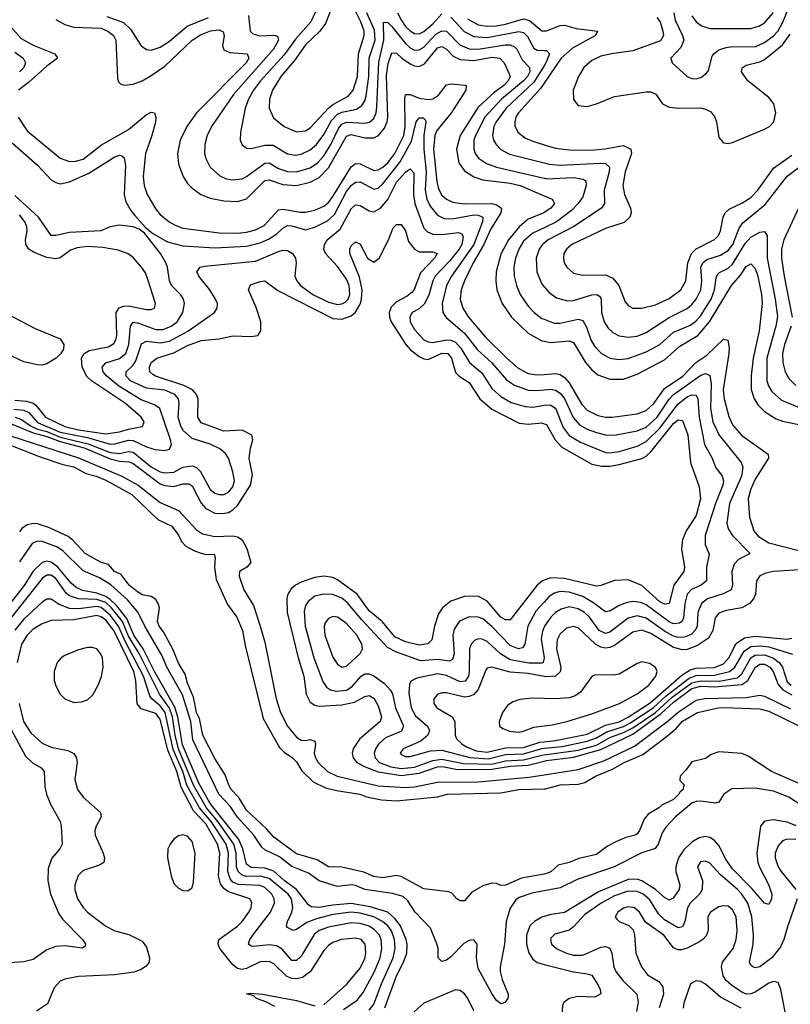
# Model space of a CAD drawing. Header units: inches. Extents: x 501365 to 657855, y 482276 to 547543.
# Tile 57 of 256: x 527691 to 531084, y 511965 to 516300. Entities that reach past the tile are written whole.
import ezdxf

# ---------------------------------------------------------------- set-up
doc = ezdxf.new("R2010")
doc.units = ezdxf.units.IN
doc.header["$MEASUREMENT"] = 0
doc.layers.add('A5521', color=7, linetype='Continuous')
doc.layers.add('A5531', color=7, linetype='Continuous')

msp = doc.modelspace()

# ---------------------------------------------------------------- linework, layer by layer
at = {"layer": 'A5521', "color": 5}
for points, elevation in [([(529063.3, 516350), (529036.8, 516283.2), (529013, 516250), (528950, 516188.5), (528900.3, 516119.7), (528841.5, 516050), (528804.5, 515990), (528791.2, 515950), (528789.6, 515909.6), (528808.2, 515868.2), (528855.5, 515830), (528910, 515805.5), (528950, 515811.2), (528970, 515823.6), (529050, 515910.1), (529072.5, 515927.5), (529137.2, 515962.8), (529159.7, 515990), (529178.4, 516050), (529182.1, 516150), (529208.1, 516230), (529207.9, 516250), (529193.1, 516290), (529153.7, 516370)], 1880), ([(528993.9, 516333.9), (528973.3, 516290), (528905.8, 516214.2), (528854.8, 516145.2), (528751.1, 516030), (528721.2, 515990), (528698.6, 515950), (528684, 515910), (528663.4, 515803.4), (528662.2, 515770), (528670, 515748.8), (528690, 515734.9), (528710, 515732.8), (528770, 515747.5), (528807.1, 515747.1), (528870, 515709.2), (528904, 515704), (528930, 515707.6), (528970, 515726.7), (528997.6, 515750), (529030, 515793.7), (529064.4, 515855.6), (529090, 515883.5), (529110, 515893), (529174, 515906), (529197.7, 515922.3), (529210, 515942.3), (529216.1, 515963.9), (529227.9, 516050), (529230.2, 516130), (529256, 516210), (529253.7, 516253.7), (529218.8, 516330)], 1860), ([(529354.2, 516330), (529370, 516299.2), (529390.4, 516270), (529410, 516250.8), (529430, 516239.2), (529450, 516238.3), (529470, 516247.4), (529510, 516281.1), (529550, 516326.2)], 1860), ([(527850, 516300.7), (527890, 516278), (527930, 516267), (528050, 516262.1), (528078.9, 516250), (528104.3, 516230), (528114.6, 516210), (528121.8, 516041.8), (528125.9, 516025.9), (528136, 516016), (528151.5, 516011.5), (528190, 516016.3), (528230, 516031.3), (528270, 516053.5), (528330, 516095), (528450.4, 516210), (528486.9, 516233.1), (528531, 516251), (528570, 516255.1), (528586.5, 516246.5), (528591.2, 516230), (528584.6, 516184.6), (528590, 516166.8), (528615.7, 516155.7), (528692, 516150), (528700.1, 516130), (528688.6, 516110), (528470, 515889.3), (528426.4, 515830), (528397.8, 515770), (528385.2, 515710), (528390, 515664.4), (528410.7, 515610), (528430, 515579.3), (528450, 515558.4), (528489.2, 515530), (528530, 515513.8), (528590, 515502.2), (528650, 515499.7), (528690, 515510.6), (528770, 515591.9), (528790, 515595.3), (528850, 515574.2), (528910, 515570.1), (528970, 515583.9), (529010, 515604.6), (529050, 515648.1), (529130, 515786.5), (529150, 515795), (529210, 515779.3), (529250, 515779), (529270.4, 515789.6), (529297.8, 515822.2), (529309.1, 515850), (529311.6, 515870), (529305.4, 516054.6), (529313, 516107), (529330, 516153.8), (529350, 516152.7), (529373.3, 516130), (529410, 516105.6), (529430, 516096.8), (529450, 516094.4), (529473.8, 516106.2), (529530, 516176.5), (529550, 516182.5), (529570, 516170.5), (529599, 516139), (529630, 516124.2), (529690, 516120), (529770, 516134.6), (529804.9, 516130), (529824.6, 516110), (529845, 516065), (529850.1, 516050), (529842.5, 516030), (529823.2, 516010), (529780, 515980), (529710, 515914.1), (529630, 515790.4), (529614.6, 515730), (529624.1, 515670), (529650, 515633.9), (529690, 515607.3), (529730, 515594.7), (529850, 515580.2), (529894, 515570), (530000, 515525)], 1820), ([(528074.5, 516314.5), (528147.6, 516287.6), (528178.8, 516258.8), (528225.4, 516185.4), (528250, 516168.6), (528270, 516166.1), (528310, 516179.3), (528350, 516205.8), (528428.7, 516271.3), (528522.6, 516310)], 1840), ([(528698.7, 516318.7), (528705.1, 516250), (528717.9, 516237.9), (528748.7, 516228.7), (528810, 516231.8), (528826.8, 516226.8), (528831, 516210), (528808.5, 516170), (528632, 515970), (528535.5, 515830), (528517, 515790), (528506.4, 515750), (528505.3, 515710), (528510, 515688.5), (528529.4, 515650), (528572, 515612), (528599.9, 515599.9), (528630, 515594.2), (528670, 515599.8), (528690, 515609.1), (528770, 515668.1), (528790, 515669.3), (528830, 515644.8), (528870, 515631.1), (528910, 515630.7), (528970, 515648.3), (529001.7, 515670), (529030, 515701.1), (529060.4, 515750), (529096.5, 515823.5), (529110, 515839.6), (529130, 515848.2), (529210, 515843.6), (529230.7, 515849.3), (529250, 515865.5), (529260.1, 515890), (529264, 515916), (529273, 516113), (529294.2, 516210), (529292.7, 516287.3), (529310, 516288.8), (529330, 516270.5), (529390, 516194.4), (529410, 516175.4), (529430, 516165.7), (529450, 516166.7), (529470, 516178.6), (529524, 516236), (529550, 516251.5), (529570, 516249.3), (529628.6, 516188.6), (529670, 516171.5), (529710.1, 516170.1), (529829.2, 516189.2), (529850, 516188.7), (529870, 516181), (529880.1, 516170), (529903.6, 516123.6), (529935.9, 516090), (529936.6, 516070), (529927.5, 516050), (529909.1, 516030), (529812.2, 515950), (529738.7, 515870), (529697.5, 515790), (529690.8, 515770), (529690.1, 515730), (529696.9, 515710), (529711.5, 515690), (529746.3, 515666.3), (529790.2, 515650), (530000, 515601.6)], 1840), ([(529590, 516311), (529647.9, 516247.9), (529690, 516225.1), (529750, 516221.7), (529888, 516248), (529910, 516243.2), (529926.3, 516226.3), (529955.1, 516175.1), (529970, 516165.3), (530000, 516164.7)], 1860), ([(529663, 516303), (529710, 516277.1), (529750, 516271.1), (529790, 516273.1), (529830, 516279.8), (529910, 516302.9), (529936.1, 516296.1), (529990, 516250.1), (530000, 516250.1)], 1880), ([(527651.2, 516270), (527697.4, 516217.4), (527750, 516187.3), (527846.5, 516150), (527857.6, 516130), (527810, 516095.2), (527730, 516023.1), (527685.7, 515990)], 1780), ([(527670, 516157.1), (527705.9, 516130), (527716.2, 516110), (527709.1, 516090), (527690, 516069.6)], 1760), ([(530000, 516096.9), (529955.1, 516024.9), (529833.3, 515910), (529789.1, 515850), (529779.3, 515830), (529773, 515790), (529776.8, 515770), (529788.2, 515750), (529810, 515728.4), (529847.3, 515707.3), (530000, 515669.1)], 1860), ([(527684.2, 515870), (527723.4, 515810), (527870, 515690.1), (527910, 515675.5), (527936.3, 515676.3), (527970, 515686.3), (528051.3, 515748.7), (528170, 515817), (528250, 515882.9), (528270, 515892.9), (528284.9, 515890), (528291.1, 515871.1), (528288.9, 515848.9), (528273.6, 515790), (528244.7, 515710), (528234.4, 515610), (528239.4, 515570), (528252.9, 515530), (528290, 515466), (528310, 515442.7), (528349.8, 515409.8), (528374.9, 515394.9), (528410, 515382.5), (528570, 515362.1), (528650, 515360.4), (528690, 515365.1), (528730, 515374.7), (528766.9, 515393.1), (528830, 515463), (528850, 515465.1), (528927.8, 515452.2), (528950, 515452.5), (528990, 515461.3), (529030, 515479.4), (529050, 515495.7), (529070, 515521.6), (529150, 515652.5), (529170, 515666.7), (529190, 515664.9), (529250, 515636.6), (529270, 515639.1), (529290, 515650.1), (529311.7, 515670), (529342.7, 515710), (529382, 515790), (529387.8, 515830), (529386.6, 515953.4), (529390, 515970.2), (529410, 515970.9), (529450, 515953.9), (529491.9, 515948.1), (529510, 515951.2), (529534.2, 515965.8), (529570, 516013.5), (529590, 516017.7), (529652.1, 516012.1), (529656.2, 516010), (529655.7, 515990), (529590, 515886.4), (529528, 515812), (529518.7, 515790), (529513.1, 515730), (529527, 515587), (529535.2, 515555.2), (529550, 515527.3), (529570, 515509.5), (529596, 515496), (529648.4, 515488.4), (529770, 515490.3), (529790, 515484.5), (529812.3, 515470), (529809.3, 515450), (529763.7, 515376.3), (529733.2, 515306.8), (529687.7, 515230), (529648.8, 515150), (529634.5, 515110), (529630.5, 515070), (529642.3, 515030), (529667.7, 514990), (529741.9, 514901.9), (529835.5, 514810), (529885.7, 514765.7), (529930, 514742.2), (529970, 514735.8), (530000, 514738)], 1780), ([(530000, 516020.7), (529983.4, 515996.6), (529887.9, 515890), (529876.1, 515870), (529870.7, 515850), (529871.8, 515831.8), (529884.7, 515804.7), (529918.5, 515778.5), (529950, 515764.3), (530000, 515749)], 1880), ([(527658, 515758), (527770, 515659.2), (527830, 515595.1), (527850, 515582.5), (527870, 515577.8), (527910, 515586), (527996.2, 515623.8), (528110, 515696.6), (528130, 515703.2), (528140.5, 515700.5), (528151.3, 515691.3), (528157.4, 515657.4), (528150.6, 515530.6), (528158.4, 515498.4), (528180, 515460), (528198.1, 515438.1), (528244.9, 515384.9), (528277.8, 515357.8), (528342.4, 515322.4), (528410, 515304), (528550, 515295.9), (528690, 515302.2), (528750, 515317), (528786.8, 515333.2), (528822.6, 515357.4), (528850, 515382.6), (528870, 515393.1), (528890, 515392.5), (528950, 515374.3), (528990, 515386.1), (529045.8, 515414.2), (529077.5, 515442.5), (529130, 515543.9), (529150, 515569.7), (529170, 515584.5), (529190, 515585.8), (529250, 515553.3), (529270, 515558.7), (529290, 515577.2), (529366.5, 515673.5), (529415.7, 515764.3), (529437.4, 515850), (529450, 515868.4), (529467.1, 515867.1), (529477.6, 515857.6), (529478.6, 515850), (529470.7, 515789.3), (529471.1, 515730), (529480.6, 515630), (529476.7, 515550), (529484.3, 515510), (529498.6, 515478.6), (529530, 515438.6), (529563.6, 515423.6), (529604.6, 515424.6), (529690, 515441), (529710, 515439.9), (529730.5, 515430), (529728.1, 515410), (529691, 515310), (529592.6, 515170), (529570.8, 515130), (529550.5, 515050), (529554.4, 515010), (529569.1, 514989.1), (529650, 514919.5), (529707, 514847), (529768.1, 514790), (529834.2, 514714.2), (529870.3, 514690.3), (529930, 514668.9), (529970, 514666.8), (530000, 514670.3)], 1760), ([(527670.6, 514550.6), (527699.4, 514539.4), (527742.1, 514510), (527770, 514497.7), (527810, 514486.8), (527870, 514462), (527993, 514433), (528090, 514394.3), (528130, 514389.9), (528170, 514399.2), (528190, 514395.2), (528270, 514331.5), (528310, 514309.7), (528330, 514304.6), (528370, 514308.3), (528410, 514330.1), (528450, 514335.5), (528470, 514328.1), (528487.7, 514310), (528530, 514231.6), (528550, 514215.3), (528570, 514209.6), (528589.9, 514210.1), (528610, 514219.3), (528630, 514242.9), (528636.9, 514270), (528630, 514309.7), (528609.9, 514370), (528597.6, 514390), (528572.2, 514410), (528530, 514431.5), (528450, 514456.2), (528411.6, 514490), (528400.1, 514510), (528388.9, 514550), (528393.8, 514610), (528390.4, 514630), (528374.8, 514650), (528330, 514668.7), (528250, 514677.8), (528179.4, 514710), (528159.9, 514730), (528159.9, 514750), (528190, 514779.2), (528202, 514798), (528227.5, 514872.5), (528250, 514885.1), (528310, 514877.1), (528350, 514884.4), (528431.6, 514928.4), (528548.6, 515010), (528560.3, 515030), (528561.4, 515050), (528553.3, 515070), (528528.2, 515110), (528479.8, 515170), (528470.9, 515190), (528485.6, 515210), (528505.5, 515214.5), (528730, 515237), (528830, 515279.2), (528850, 515284.6), (528870, 515283.5), (528892.2, 515270), (528905, 515250), (528907.9, 515230), (528903, 515170), (528910.8, 515150), (528928.1, 515130), (528981.3, 515090), (529050, 515055.7), (529090, 515045.9), (529110, 515048.6), (529124, 515056), (529137.6, 515070), (529144.6, 515090), (529142.1, 515130), (529130, 515157.5), (529090, 515213.2), (529038, 515270), (529030.5, 515290), (529033.2, 515310), (529045.3, 515330), (529102, 515378), (529150, 515467.5), (529170, 515484.7), (529190, 515482.2), (529230, 515457.7), (529250, 515453.7), (529279.9, 515470), (529311.3, 515508.7), (529350, 515584), (529390, 515628.1), (529410, 515642.7), (529426.2, 515626.2), (529425, 515530), (529431.2, 515490), (529470, 515382.1), (529486.1, 515366.1), (529510, 515356.1), (529550, 515354.1), (529623, 515363), (529637.5, 515357.5), (529644, 515344), (529638.2, 515310), (529626.1, 515290), (529583.6, 515236.4), (529520.4, 515170), (529510.3, 515149.7), (529493, 515087), (529472.2, 515047.8), (529450, 515027.4), (529419.7, 515010), (529408.1, 514991.9), (529410.2, 514970), (529430, 514935.2), (529470, 514891.1), (529490, 514881.3), (529510, 514878.4), (529570, 514890.6), (529590, 514889.1), (529610, 514879.4), (529633, 514853), (529671, 514791), (529725.7, 514745.7), (529770, 514675.8), (529810, 514640.3), (529855.1, 514615.1), (529916.5, 514596.5), (529950, 514593.3), (530000, 514602.8)], 1740), ([(527664.9, 514584.9), (527710, 514580.4), (527731, 514571), (527770, 514527.1), (527870, 514484.5), (527990, 514460.9), (528090, 514431), (528110, 514431.8), (528170, 514448.6), (528190, 514447.5), (528250, 514419.7), (528288.2, 514408.2), (528330, 514403.1), (528350, 514408.6), (528359.6, 514430), (528355.6, 514450), (528307.8, 514587.8), (528284.9, 514604.9), (528226, 514626), (528126.9, 514686.9), (528075.3, 514730), (528058.8, 514750), (528053.6, 514770), (528070.3, 514789.7), (528130, 514807.6), (528157.7, 514830), (528171.7, 514870), (528178.7, 514950), (528190, 514967.5), (528210, 514965.1), (528290, 514935.5), (528323.4, 514936.6), (528357.9, 514950), (528383.9, 514970), (528408.8, 515010), (528416.3, 515050), (528412, 515070), (528398.6, 515090), (528359.3, 515130), (528350.8, 515150.8), (528341.9, 515210), (528332.6, 515232.6), (528310.6, 515270.6), (528240.7, 515360.7), (528217.4, 515377.4), (528190, 515387.4), (528130, 515395.4), (528090, 515387.7), (528048, 515370), (527910, 515363.4), (527850, 515349.4), (527830, 515349.8), (527774, 515430), (527670, 515526.2)], 1760), ([(527670, 514624.4), (527720.5, 514620.5), (527750, 514610.9), (527762.3, 514602.3), (527804, 514550), (527889.5, 514509.5), (527950, 514494.7), (528070, 514476.6), (528130, 514485.1), (528170, 514497.3), (528231.9, 514508.1), (528239, 514530), (528225.7, 514550), (528156.4, 514610), (528007.4, 514710), (527987.9, 514727.9), (527966.3, 514770), (527963.2, 514810), (527975.3, 514830), (527997.1, 514842.9), (528080.9, 514859.1), (528106, 514874), (528115, 514890), (528118.9, 514910), (528115.3, 515010), (528128.4, 515031.6), (528150, 515039.3), (528170, 515040.1), (528250, 515023.8), (528270, 515023.5), (528284.7, 515030), (528288.9, 515050), (528256, 515156), (528244.9, 515184.9), (528227.4, 515210), (528190, 515252.9), (528169, 515269), (528124.6, 515284.6), (528057.6, 515297.6), (527990, 515300.6), (527944.4, 515295.6), (527915.2, 515284.8), (527870, 515252.1), (527850, 515247.1), (527810, 515253.5), (527755.4, 515275.4), (527731.2, 515290), (527718.8, 515310), (527717.1, 515330), (527723.8, 515370), (527721.9, 515390), (527713.8, 515410), (527690, 515441.2)], 1780), ([(530000, 515450.8), (529998.8, 515450), (529930, 515421.4), (529891.3, 515390), (529843.3, 515330), (529810, 515268.2), (529789.4, 515190), (529787, 515150), (529791.2, 515111.2), (529815, 515050), (529856.8, 514990), (529930, 514920.4), (529990, 514886.2), (530000, 514884.3)], 1820), ([(527650, 514521.7), (527750, 514481.1), (527810, 514465), (527870, 514442.3), (527974.5, 514414.5), (528090, 514367.2), (528130, 514356.6), (528173, 514353), (528190, 514345.7), (528310, 514256.5), (528330, 514248.7), (528370, 514244.4), (528410, 514256.4), (528436.6, 514256.6), (528450, 514248.1), (528490, 514171.1), (528510, 514148.3), (528550, 514127.8), (528585.8, 514125.8), (528610, 514130.8), (528630, 514141.8), (528650, 514161.6), (528707, 514250), (528715.5, 514295.5), (528702.1, 514370), (528706.6, 514413.4), (528717.2, 514450), (528712.6, 514470), (528670, 514492.2), (528590, 514488.5), (528490, 514524.9), (528475.2, 514550), (528476.3, 514630), (528469.5, 514650), (528451.3, 514670), (528413.3, 514690), (528289.7, 514729.7), (528277.4, 514737.4), (528264.1, 514750), (528263.1, 514770), (528269.9, 514790), (528294.5, 514810), (528370, 514832.9), (528430, 514865.3), (528490, 514887.4), (528570, 514895.5), (528630, 514908.3), (528710, 514904.8), (528738.9, 514910), (528753.4, 514930), (528752.1, 514970), (528732.4, 515032.4), (528698.9, 515110), (528708, 515132), (528750, 515147.9), (528770.3, 515150), (528827.2, 515107.2), (529070, 514985), (529110, 514980.9), (529150, 514995.4), (529170, 515012.8), (529190, 515047.8), (529196.1, 515070), (529198.3, 515110), (529186.8, 515166.8), (529144.1, 515270), (529144.3, 515290), (529150, 515303.7), (529170, 515321.5), (529190, 515311.7), (529223, 515250), (529250, 515232.5), (529274.1, 515250), (529315.2, 515330), (529335.9, 515384.1), (529350, 515397.6), (529370, 515398.4), (529390, 515370.5), (529402.9, 515322.9), (529430, 515288.9), (529450, 515277.5), (529510, 515277.5), (529528.7, 515270), (529517.3, 515250), (529455.3, 515184.7), (529427.8, 515112.2), (529419.3, 515100.7), (529397.3, 515082.7), (529350, 515058.1), (529326.5, 515033.5), (529318.2, 515010), (529319.1, 514990), (529326.9, 514970), (529390.5, 514870), (529410, 514848.5), (529450, 514817.7), (529470, 514807.1), (529490, 514804.4), (529550, 514831.6), (529576.8, 514830), (529592.9, 514810), (529610, 514746.5), (529625.5, 514730), (529670, 514702.6), (529717.6, 514630), (529770, 514585.5), (529890, 514523.7), (529930, 514519.1), (529990, 514525.5), (530000, 514521.3)], 1720), ([(530000, 515383.6), (529950, 515359.6), (529910, 515324.3), (529888.1, 515290), (529873.8, 515250), (529867, 515210), (529868.8, 515170), (529877.9, 515130), (529895, 515090), (529930, 515038.2), (529956.8, 515010), (529990, 514984.7), (530000, 514981)], 1840), ([(530000, 515315.5), (529993.3, 515310), (529978.9, 515290), (529965.2, 515250), (529967.3, 515190), (529990, 515135.8), (530000, 515124.3)], 1860), ([(527630, 515008.2), (527759.7, 514939.7), (527870, 514894.4), (527884.9, 514870), (527883.9, 514850), (527872.6, 514830), (527851.4, 514810), (527810, 514784.2), (527790, 514779.5), (527770, 514780.9), (527710, 514794.1), (527610, 514840.1)], 1780), ([(527650, 514468.2), (527950, 514371.4), (528141.3, 514290), (528213.4, 514250), (528310, 514174.8), (528390, 514138.5), (528470, 514053.3), (528496.2, 514036.2), (528550, 514024.5), (528630, 514028), (528650, 514023.1), (528670.4, 514010.4), (528691.6, 513971.6), (528709.5, 513910), (528691, 513890), (528659.2, 513870), (528656.8, 513850), (528677.9, 513790), (528720.2, 513720.2), (528750.1, 513630), (528770, 513559.5), (528819.6, 513310), (528839.7, 513250), (528869.6, 513189.6), (528910, 513140.4), (528930, 513127.7), (528950, 513125.8), (528970.6, 513130.6), (528990, 513123), (528993.1, 513110), (528987.6, 513070), (528993, 513050), (529005.1, 513030), (529045.6, 512990), (529089.2, 512969.2), (529270, 512926.5), (529390, 512919.3), (529430, 512922.6), (529530, 512942.6), (529710, 512944.8), (529934.9, 512965.1), (530000, 512975.3)], 1680), ([(527642.6, 514430), (527776.2, 514376.2), (527881.1, 514341.1), (527930, 514330.8), (527982.6, 514302.6), (528028.4, 514290), (528070, 514272.1), (528184.2, 514210), (528299.6, 514099.6), (528360.3, 514070), (528390, 514030.3), (528403.1, 514003.1), (528422.5, 513982.5), (528460.8, 513960.8), (528490, 513950.9), (528510, 513945.7), (528547.3, 513947.3), (528552.4, 513932.4), (528549, 513889), (528555.8, 513835.8), (528605.4, 513725.4), (528647.2, 513670), (528672.5, 513610), (528684.2, 513544.2), (528763.4, 513223.4), (528835.4, 513095.4), (528854.9, 513074.9), (528892.7, 513050), (528910, 513032.7), (528933.4, 512993.4), (528983.8, 512943.8), (529037.6, 512917.6), (529085.8, 512905.8), (529189.3, 512890.7), (529218.6, 512878.6), (529284.7, 512864.7), (529350, 512861.2), (529530, 512878), (529574, 512890), (529810, 512895.3), (529889, 512910), (530000, 512913.7)], 1660), ([(530000, 512538.5), (529900, 512520), (529830, 512489), (529810, 512488.6), (529790, 512496.2), (529770, 512497.6), (529730, 512486.3), (529681.3, 512458.7), (529650, 512420.5), (529630, 512420.5), (529615.1, 512430), (529593.7, 512453.7), (529580.5, 512460.5), (529470, 512474), (529370, 512527.5), (529348.3, 512531.7), (529290, 512522), (529250, 512527.6), (529206.4, 512546.4), (529110, 512568.6), (529050, 512569.9), (529000.7, 512600.7), (528910, 512628.1), (528810, 512700.2), (528777.9, 512737.9), (528690, 512820.2), (528655.7, 512875.7), (528622.7, 512910), (528611.6, 512930), (528596, 512976), (528550, 513046.6), (528497.9, 513150), (528483.2, 513223.2), (528470, 513249.8), (528456.8, 513316.8), (528430, 513379.1), (528419, 513419), (528390, 513466.3), (528366.2, 513526.2), (528324.8, 513604.8), (528305.2, 513630), (528297.8, 513650), (528306.3, 513710), (528300.8, 513730), (528290, 513746.6), (528270, 513761.1), (528230, 513767.3), (528210, 513780.8), (528172.8, 513810), (528137.3, 513857.3), (528109, 513870), (528081.6, 513901.6), (528049.6, 513910), (527978.9, 513950), (527927.1, 514007.1), (527904.5, 514024.5), (527822.3, 514062.3), (527770, 514079.8), (527750, 514082), (527724.2, 514075.8), (527700.8, 514059.2), (527690, 514044.7)], 1660), ([(530000, 512464.3), (529946.3, 512453.7), (529890, 512434.5), (529875.4, 512424.6), (529851.1, 512388.9), (529832.3, 512330), (529825.4, 512230), (529806.8, 512130), (529807.1, 512110), (529814.9, 512074.9), (529841.1, 512010), (529841.1, 511998.9), (529840.5, 511990), (529827.1, 511972.9), (529810, 511967.8), (529790, 511982.4), (529770, 512013.1), (529710, 512122.8), (529701.7, 512170), (529705.7, 512230), (529690, 512249), (529670, 512245.5), (529646.6, 512233.4), (529590, 512173.8), (529570, 512159.8), (529550, 512153), (529534.3, 512170), (529533.6, 512210), (529528.4, 512231.6), (529499.8, 512299.8), (529432.9, 512370), (529400, 512420), (529379.1, 512439.1), (529333.1, 512453.1), (529210.2, 512470.2), (529170, 512488.4), (529150, 512490.8), (529090, 512483.1), (529010, 512508.6), (528962.7, 512542.7), (528890, 512571.5), (528834.6, 512614.6), (528770, 512645), (528756.7, 512656.7), (528721.8, 512710), (528650, 512789.1), (528617.1, 512837.1), (528567.2, 512890), (528452.7, 513130), (528444.8, 513210), (528407.3, 513327.3), (528338.9, 513450), (528318.6, 513498.6), (528241.4, 513630), (528212.8, 513690), (528166.2, 513746.2), (528092.3, 513812.3), (528042.8, 513842.8), (527970, 513873.9), (527881.2, 513961.2), (527857.6, 513977.6), (527790, 514003.1), (527770, 514003.4), (527746.4, 513993.6), (527690, 513913.1)], 1680), ([(529299.1, 511950), (529349.5, 512090), (529380.9, 512150), (529395.4, 512190), (529396.8, 512230), (529392.7, 512250), (529367.2, 512310), (529343.5, 512343.5), (529311.8, 512370), (529234, 512394), (529150, 512408.5), (529070, 512402), (529010, 512391.5), (528974.5, 512394.5), (528962.6, 512402.6), (528909.4, 512470), (528855.6, 512510), (528810, 512551.1), (528770, 512564.1), (528710, 512568), (528690, 512582.4), (528674.1, 512650), (528656.4, 512690), (528530, 512848.5), (528479.3, 512939.3), (528407.6, 513107.6), (528387.7, 513230), (528373.6, 513273.6), (528285.3, 513430), (528235, 513530), (528194.2, 513590), (528163.2, 513663.2), (528118.9, 513718.9), (528090, 513747.7), (528070, 513760.7), (528030, 513775), (527967.2, 513787.2), (527939.6, 513799.6), (527918.4, 513818.4), (527859.1, 513890), (527830, 513911.9), (527810, 513915.7), (527790, 513910.2), (527750, 513872.2), (527711.3, 513808.7), (527561.1, 513618.9)], 1720), ([(529230, 511938.8), (529250, 511966.1), (529284.2, 512055.8), (529335.5, 512170), (529343.7, 512210), (529341.8, 512250), (529328, 512288), (529311.5, 512310), (529288.2, 512330), (529249.9, 512350), (529190, 512366.5), (529150, 512370.4), (529070, 512360.9), (528998.1, 512341.9), (528955, 512325), (528910, 512294.1), (528893.4, 512290), (528870, 512303.5), (528866, 512310), (528869.9, 512330), (528889.5, 512370), (528894.1, 512390), (528888.3, 512430), (528873.7, 512450), (528790, 512519.5), (528750, 512528.6), (528688.3, 512528.3), (528670, 512533.6), (528652.4, 512550), (528646, 512570), (528644.8, 512630), (528634.6, 512670), (528563, 512770), (528513.2, 512830), (528455.9, 512930), (528390.1, 513090.1), (528375.3, 513150), (528363.6, 513230), (528350, 513268.8), (528307.3, 513330), (528216.6, 513510), (528170, 513585.6), (528143.6, 513650), (528095.5, 513710), (528070, 513734), (528030, 513746.6), (527949.6, 513749.6), (527910, 513762.9), (527895.7, 513775.7), (527850, 513839.9), (527830, 513854.1), (527810, 513853.6), (527790, 513840.1), (527654.9, 513670)], 1740), ([(530000, 513832.6), (529992.5, 513830), (529969.1, 513810.9), (529850, 513658), (529830, 513657.2), (529810, 513669.9), (529750, 513739.6), (529710, 513762.3), (529650, 513760.9), (529590, 513739.9), (529552, 513710), (529535.6, 513684.4), (529517.3, 513630), (529505.3, 513570), (529487.8, 513552.2), (529450, 513546.4), (529390, 513560.2), (529343.3, 513583.3), (529289.1, 513649.1), (529230, 513697.4), (529176.4, 513770), (529090, 513833.8), (529070, 513843.7), (529030, 513850.3), (528990, 513844.5), (528930, 513823.2), (528904.8, 513810), (528886.2, 513793.8), (528871.6, 513770), (528867, 513753), (528868.4, 513690), (528917.3, 513490), (528941.6, 513410), (528952.2, 513330), (528970, 513295.7), (528990, 513281.6), (529010, 513277.6), (529110, 513283.7), (529164.7, 513295.3), (529210, 513319.6), (529230, 513324), (529251.9, 513311.9), (529270, 513279.1), (529283.6, 513230), (529278.6, 513210), (529187.4, 513132.6), (529158.9, 513090), (529154.9, 513070), (529159.4, 513050), (529175.5, 513030), (529212.2, 513010), (529270, 512987.8), (529370, 512972.8), (529450, 512982.8), (529530, 513011.1), (529552.1, 513012.1), (529618.5, 512998.5), (529770, 513000.2), (529850, 513013.4), (529930, 513018.5), (530000, 513035.9)], 1720), ([(530000, 513736), (529964.1, 513695.9), (529929, 513630), (529915.5, 513550), (529905.5, 513534.5), (529887.6, 513530), (529850, 513544.4), (529770, 513628.4), (529730, 513661.6), (529710, 513669.1), (529670, 513670.8), (529627.8, 513652.2), (529603.9, 513616.1), (529598.5, 513590), (529604.1, 513510), (529597.2, 513482.8), (529583.9, 513476.1), (529530, 513482.7), (529456.8, 513476.8), (529350, 513514.9), (529310, 513535.7), (529197, 513657), (529133.6, 513733.6), (529110, 513753.5), (529070, 513768.7), (529029, 513771), (528990, 513762), (528961.1, 513738.9), (528950, 513720.4), (528944, 513696), (528947.7, 513630), (528986.4, 513490), (529026.3, 513386.3), (529041.7, 513361.7), (529059.6, 513350), (529084.1, 513344.1), (529130, 513347.6), (529155.5, 513364.5), (529194.7, 513410), (529210, 513420.1), (529230, 513420.3), (529250.6, 513410.6), (529296.7, 513376.7), (529322.8, 513350), (529332.2, 513332.2), (529345.4, 513270), (529381.5, 513190), (529372.6, 513167.4), (529302.4, 513137.6), (529270.6, 513110), (529257.8, 513090), (529252.2, 513070), (529256.1, 513050), (529274.7, 513030), (529325, 513010), (529370, 513003), (529430, 513009.4), (529510, 513037.7), (529550, 513044.2), (529645.2, 513025.2), (529770, 513022.4), (529830, 513036.5), (529910, 513041.3), (529990, 513062.4), (530000, 513063.8)], 1740), ([(529117.4, 511942.6), (529176.8, 511983.2), (529203.7, 512016.3), (529252.8, 512110), (529278, 512170), (529286.2, 512210), (529283, 512250), (529274.7, 512270), (529253.6, 512293.6), (529230, 512308.4), (529190, 512321.3), (529150, 512323.3), (529050, 512304.4), (529010, 512290.6), (528988.3, 512271.7), (528930, 512176.3), (528910, 512157.8), (528890, 512157.8), (528847.1, 512207.1), (528822.5, 512222.5), (528790, 512227.3), (528720, 512220), (528710, 512221), (528698.4, 512230), (528703.8, 512250), (528717.6, 512270), (528795.8, 512370), (528812.6, 512410), (528811.2, 512430), (528801.5, 512450), (528770, 512479.8), (528747.9, 512487.9), (528652.4, 512492.4), (528630, 512503), (528617.1, 512517.1), (528607.1, 512550), (528610.7, 512630), (528599.8, 512670), (528533.8, 512770), (528483.1, 512830), (528427.7, 512930), (528409, 512990), (528367.5, 513087.5), (528331.4, 513250), (528310, 513278.7), (528272.4, 513310), (528263.7, 513323.7), (528236.4, 513410), (528158.5, 513558.5), (528126.3, 513630), (528090, 513678), (528050, 513712.2), (528030, 513716.5), (527950, 513706.8), (527910, 513707.8), (527865.2, 513725.2), (527830, 513749.3), (527810, 513749.2), (527790, 513735.9), (527710, 513660.5), (527670, 513612.1)], 1760), ([(529030, 511962.3), (529130, 512052.8), (529190, 512124.6), (529210, 512166.9), (529215.4, 512190), (529212.3, 512230), (529194, 512250), (529170, 512256.7), (529108.4, 512250), (529070, 512237.7), (529050, 512224.3), (529030, 512201.7), (528970.9, 512109.1), (528936.9, 512083.1), (528910, 512076.5), (528890, 512077.9), (528867, 512087), (528810, 512143.1), (528790, 512153.1), (528750, 512151.5), (528690, 512122.5), (528670, 512118.4), (528650, 512122.8), (528630, 512138.6), (528572.2, 512210), (528564.5, 512230), (528567.5, 512250), (528650, 512309.6), (528670.4, 512330), (528699.9, 512370), (528709.9, 512390), (528712.9, 512412.9), (528703.9, 512430), (528610, 512460.2), (528590, 512475.1), (528575.6, 512495.6), (528566.4, 512530), (528572.5, 512630), (528561.9, 512670), (528510, 512759), (528457, 512817), (528401.6, 512921.6), (528383.1, 512990), (528344, 513084), (528310, 513220.1), (528290, 513244.8), (528225.4, 513265.4), (528207.6, 513287.6), (528202.2, 513390), (528193.1, 513430), (528105.2, 513610), (528070, 513656.6), (528050, 513671.1), (528030, 513677), (527930, 513658.3), (527830, 513654.2), (527790, 513640.5), (527750, 513617), (527723.8, 513590), (527699.7, 513550), (527679.9, 513470)], 1780), ([(530000, 513625), (529992.7, 513607.3), (529987, 513573), (529999.7, 513490), (529995.3, 513470), (529990, 513466.7), (529932.4, 513467.6), (529850, 513481.8), (529808, 513508), (529750, 513562.6), (529726.9, 513573.1), (529710, 513573.8), (529693.3, 513566.7), (529679, 513550), (529671.9, 513530), (529670, 513429.6), (529666.7, 513410), (529652.5, 513387.5), (529630, 513384.7), (529570, 513413), (529530, 513420.4), (529439.4, 513400.6), (529412.9, 513387.1), (529407.2, 513372.8), (529405.1, 513334.9), (529414.1, 513270), (529434.4, 513234.4), (529486, 513190), (529495.5, 513170), (529487.4, 513150), (529456.6, 513123.4), (529379, 513090), (529365.6, 513070), (529370, 513064.7), (529390, 513056), (529410, 513055.3), (529499.4, 513080.6), (529550, 513083.2), (529672.3, 513052.3), (529753.8, 513046.2), (529830, 513064.1), (529910, 513067.3), (529990, 513091.1), (530000, 513092.1)], 1760), ([(530000, 513407.9), (529930, 513421.6), (529850, 513426.7), (529770, 513449.4), (529750, 513444.5), (529743.3, 513436.7), (529710, 513351.2), (529690, 513329.2), (529670, 513319.8), (529650, 513317.4), (529570, 513336.6), (529550, 513336.9), (529531.8, 513330), (529521.5, 513318.5), (529515, 513310), (529514.7, 513290), (529528.4, 513270), (529595.3, 513230), (529606.8, 513210), (529608, 513150), (529614.4, 513134.4), (529638.8, 513110), (529658, 513098), (529700.9, 513080.9), (529750, 513074.9), (529830, 513093.5), (529910, 513095.1), (529981, 513119), (530000, 513120.9)], 1780), ([(527688.2, 513290), (527707.9, 513210), (527739.5, 513159.5), (527790, 513114.6), (527830, 513097.4), (527903.1, 513083.1), (527929.1, 513069.1), (527941.3, 513050), (527944.6, 513030), (527934.1, 512954.1), (527945.8, 512910), (527970, 512877.6), (528046.5, 512810), (528050.2, 512790.2), (528028.4, 512750), (528022.2, 512730), (528022.7, 512710), (528058.2, 512630), (528064.2, 512610), (528061.1, 512590), (528041.8, 512578.2), (527970, 512553.6), (527948.3, 512531.7), (527933.7, 512490), (527934, 512470), (527945.1, 512430), (527970, 512391.2), (527990, 512370.2), (528070, 512308.8), (528110, 512288.9), (528172.1, 512272.1), (528230, 512242.8), (528250, 512216.5), (528262.8, 512170), (528260.5, 512150), (528247.7, 512132.3), (528223.1, 512116.9), (528193.1, 512106.9), (528110, 512095), (527950, 512087.9), (527890, 512076.2), (527870, 512067.1), (527842.7, 512037.3), (527812.9, 511967.1), (527764.9, 511935.1)], 1780), ([(530000, 513311.4), (529946.8, 513313.2), (529893.1, 513306.9), (529862.8, 513297.2), (529839.4, 513280.6), (529817.4, 513250), (529802.2, 513210), (529804, 513190), (529818.7, 513178.7), (529847.9, 513167.9), (529890, 513163.7), (529910, 513167.7), (529955.2, 513184.8), (530000, 513190.8)], 1820), ([(527654.2, 513174.2), (527717.2, 513057.2), (527748.2, 513028.2), (527785.9, 513005.9), (527799, 512990), (527802, 512922), (527808.9, 512890), (527826.5, 512846.5), (527868.6, 512770), (527873.9, 512750), (527878, 512670), (527867.3, 512650), (527832.3, 512607.7), (527816.9, 512563.1), (527815.1, 512510), (527826.9, 512450), (527862.8, 512362.8), (527879.6, 512339.6), (527967.6, 512250), (527980.3, 512230), (527978.9, 512221.1), (527968.2, 512211.8), (527890, 512222), (527850, 512219.5), (527810, 512204.8), (527750, 512162.5), (527710, 512151.9), (527583.2, 512143.2)], 1760), ([(530000, 512352.1), (529990, 512349.2), (529957.2, 512330), (529937.2, 512310), (529922.2, 512270), (529922.5, 512230), (529932.3, 512192.3), (529950, 512163.5), (529969.2, 512149.2), (529990, 512142.8), (530000, 512140.3)], 1720), ([(528814.7, 511954.7), (528775.4, 511975.4), (528734.2, 511990), (528722.7, 512002.7), (528689.2, 512010.8), (528705.9, 512014.1), (528760.5, 512010), (528910, 511981.2), (528990, 511958.1)], 1780), ([(529690, 511935.7), (529664.6, 511990), (529650, 512010.4), (529630, 512025.5), (529610, 512028.7), (529470, 511969.5), (529428.1, 511931.9)], 1720)]:
    msp.add_lwpolyline(points, dxfattribs=dict(at, elevation=elevation))
for points, elevation in [([(529070, 513671.8), (529050, 513664.1), (529035.7, 513644.3), (529031.4, 513628.6), (529035.2, 513590), (529070, 513493.4), (529090, 513462.9), (529110, 513449.4), (529130, 513453.7), (529189.9, 513510), (529200.2, 513530), (529197.8, 513550), (529175.4, 513590), (529130, 513641), (529090, 513669.2)], 1760), ([(528010, 513535.9), (527990, 513535.8), (527950, 513526.2), (527890, 513500.9), (527873.4, 513490), (527856, 513470), (527842.4, 513430), (527843.5, 513390), (527850, 513366.4), (527869.3, 513330), (527890, 513310.2), (527930, 513293.8), (527963.3, 513296.7), (527990, 513306), (528012.8, 513327.2), (528037.3, 513370), (528051.5, 513408.5), (528058, 513450), (528055.3, 513490), (528047.2, 513510), (528030, 513529.8)], 1820), ([(528410, 512711.6), (528390, 512707.3), (528370, 512691.5), (528353.9, 512670), (528343.9, 512650), (528341.7, 512610), (528357.6, 512530), (528370, 512497), (528390, 512476.1), (528410, 512466), (528430, 512464.4), (528450, 512478.4), (528456.8, 512503.2), (528464, 512630), (528450, 512682.4), (528430, 512704.7)], 1820)]:
    msp.add_lwpolyline(points, close=True, dxfattribs=dict(at, elevation=elevation))
at = {"layer": 'A5531', "color": 5}
for points, elevation in [([(530570.7, 516330), (530577.2, 516297.2), (530609.7, 516230), (530614.6, 516210), (530602.2, 516177.8), (530557.3, 516130), (530564, 516110), (530630, 516050.2), (530650, 516040.8), (530670, 516039.6), (530690, 516045.5), (530715.4, 516064.6), (530723.5, 516076.5), (530740.3, 516139.7), (530748.4, 516151.6), (530770, 516166.7), (530802.3, 516177.7), (530830, 516181.3), (530930, 516180.5), (530970, 516199.1), (531010, 516229.3), (531030, 516250.6), (531051.7, 516288.3), (531073.9, 516346.1)], 1940), ([(530650, 516316.2), (530670.2, 516290), (530693.3, 516273.3), (530730, 516260.7), (530910, 516261.4), (530947.9, 516272.1), (530970, 516286.1), (531010, 516332.1)], 1960), ([(530495.9, 516310), (530510.9, 516290.9), (530522.2, 516250), (530525.2, 516230), (530512.6, 516207.4), (530390, 516162), (530297.4, 516150), (530250, 516138.6), (530210, 516120.8), (530174.7, 516090), (530151, 516050), (530127.3, 515990), (530128.9, 515948.9), (530150, 515922.2), (530190, 515918), (530230, 515928.7), (530310, 515961.5), (530450, 515982.9), (530470, 515982.4), (530491.5, 515971.5), (530521.8, 515930), (530550, 515915.1), (530590, 515909.6), (530690, 515911.2), (530710, 515906.6), (530733.7, 515893.7), (530752.4, 515870), (530759.1, 515850), (530770, 515781), (530790, 515757.3), (530810, 515754.9), (530830, 515758.7), (530970, 515817.4), (530992.9, 515830), (531011.9, 515850), (531020.2, 515890), (531011.3, 515930), (530990, 515957.5), (530897.2, 516030), (530869.3, 516070), (530871.4, 516088.6), (530890, 516099.8), (530950, 516114.1), (530970, 516124.4), (531050.2, 516189.8), (531084.1, 516235.9)], 1920), ([(530000, 516250.1), (530010, 516250.1), (530070, 516273.7), (530090, 516275.9), (530141.5, 516261.5), (530235.3, 516250), (530226.2, 516230), (530125.4, 516174.6), (530075, 516130), (530000, 516020.7)], 1880), ([(530000, 516164.7), (530010, 516164.5), (530023.6, 516150), (530008.2, 516110), (530000, 516096.9)], 1860), ([(530000, 515749), (530050, 515733.8), (530110, 515726.3), (530206, 515726), (530269, 515731), (530350, 515745.5), (530381.5, 515730), (530385.3, 515710), (530356.9, 515630), (530346.5, 515570), (530353.5, 515530), (530381, 515470), (530382.8, 515450), (530377.5, 515430), (530352.6, 515407.4), (530270, 515381.2), (530121.4, 515310), (530098.2, 515290), (530087.2, 515270), (530084.8, 515250), (530088.6, 515230), (530099.7, 515210), (530130, 515184), (530170, 515174.6), (530270, 515176.1), (530302.5, 515162.5), (530328.6, 515130), (530357.5, 515057.5), (530370, 515041.3), (530390.2, 515030.2), (530430, 515029.5), (530490, 515044.3), (530550, 515072.6), (530602.4, 515110), (530624.1, 515150), (530632.4, 515230), (530649, 515271), (530670, 515290.9), (530750, 515331.9), (530767.1, 515350), (530777.3, 515370), (530788.1, 515430), (530796.5, 515450), (530814.5, 515465.5), (530870, 515492.2), (530910, 515517.6), (530941, 515550), (531010, 515645.7), (531090, 515704.1)], 1880), ([(530000, 515124.3), (530020.6, 515100.6), (530054.8, 515074.8), (530102.5, 515062.5), (530130, 515064.2), (530210, 515088.3), (530231.7, 515090), (530243.3, 515083.3), (530251.2, 515071.2), (530253.4, 515010), (530264.3, 514970), (530281.5, 514941.5), (530302.2, 514922.2), (530330, 514907.3), (530370, 514902), (530410, 514907), (530450, 514922), (530550, 514988.5), (530630, 515028.4), (530650, 515045.6), (530670, 515070.1), (530690.3, 515110), (530694.2, 515150), (530689.9, 515210), (530698.4, 515230), (530716.2, 515243.8), (530777, 515263), (530810, 515284.1), (530831.4, 515310), (530858.5, 515381.5), (530874.4, 515405.6), (530973.4, 515486.6), (531069.7, 515610.3), (531152.2, 515672.2)], 1860), ([(530000, 515669.1), (530023.2, 515663.2), (530070, 515659), (530248.5, 515668.5), (530270, 515666.3), (530287.5, 515650), (530286.3, 515630), (530264, 515550), (530265.7, 515490), (530252.7, 515470), (530130.8, 515390), (530017.8, 515330), (530000, 515315.5)], 1860), ([(530000, 515601.6), (530010, 515599.3), (530130, 515605.5), (530170, 515598.4), (530184.2, 515590), (530185.6, 515570), (530170, 515519.8), (530149.6, 515490), (530120.1, 515459.9), (530054.8, 515410), (530000, 515383.6)], 1840), ([(530000, 515525), (530035.3, 515510), (530045.4, 515490), (530030, 515469.4), (530000, 515450.8)], 1820), ([(531119.4, 515470), (531055.3, 515330), (531045.3, 515290), (531045, 515250), (531056.6, 515170), (531091.7, 514990)], 1860), ([(530000, 514981), (530044.4, 514964.4), (530070, 514963.7), (530150, 514981), (530170, 514975.7), (530186.4, 514946.4), (530205.3, 514890), (530222.1, 514862.1), (530251.1, 514831.1), (530290, 514809.6), (530330, 514804.3), (530370, 514808), (530450, 514836.9), (530510, 514870.1), (530570, 514924.3), (530644.6, 514955.4), (530668.1, 514971.9), (530690, 514997.4), (530735.2, 515070), (530750.2, 515110), (530756.9, 515163.1), (530762.7, 515177.3), (530772.9, 515187.1), (530810, 515205.3), (530830, 515223.6), (530884.8, 515315.2), (530910, 515342.5), (530950, 515363.8), (530970, 515367.3), (530981.7, 515350), (530982.6, 515250), (531016.8, 515070), (531026.9, 514993.1), (531020.1, 514950), (530981.3, 514810), (530980.9, 514710), (530987.9, 514687.9), (531002.9, 514662.9), (531044.9, 514624.9), (531130, 514590.1)], 1840), ([(530000, 514884.3), (530030, 514878.7), (530110, 514886.2), (530130, 514878.4), (530182, 514790), (530210, 514758), (530237, 514737), (530290, 514717.2), (530350, 514717.5), (530410, 514738.7), (530530, 514801.6), (530596.9, 514863.1), (530676.4, 514910), (530728.1, 514970), (530824.7, 515130), (530865.2, 515174.8), (530890, 515213.9), (530910, 515224.8), (530930, 515204.3), (530941.4, 515170), (530957.3, 515090), (530960.1, 515050), (530947.4, 514930), (530919.8, 514810), (530911.3, 514731.3), (530912, 514672), (530925.6, 514630), (530943.2, 514603.2), (530970, 514575.5), (531022.2, 514542.2), (531050, 514532.9), (531230, 514496.1)], 1820), ([(531088.3, 514950), (531058.8, 514870), (531049.4, 514830), (531051.5, 514790), (531061.4, 514750), (531078.4, 514718.4), (531107.7, 514690)], 1860), ([(530000, 514738), (530050, 514741.7), (530070, 514737.8), (530090, 514724.3), (530110, 514701.3), (530165.9, 514605.9), (530190, 514580.1), (530237.2, 514557.2), (530270, 514550.1), (530299, 514550), (530410, 514564.6), (530450, 514579.4), (530482.5, 514610), (530530, 514676.8), (530610.3, 514729.7), (530668, 514790), (530716.7, 514823.3), (530790, 514893), (530808.5, 514888.5), (530814.7, 514854.7), (530813.8, 514830), (530788.9, 514670), (530792.5, 514630), (530813.2, 514553.2), (530830, 514516.6), (530870, 514469.5), (530986.6, 514386.6), (530988.1, 514370), (530930, 514277.3), (530909, 514230), (530898.9, 514190), (530903.7, 514110), (530923.9, 514050), (530944.3, 514024.3), (530990, 513997), (531230, 513934.6)], 1780), ([(530000, 514670.3), (530030, 514673.9), (530050, 514669.3), (530070, 514656.3), (530090, 514631.7), (530128.1, 514548.1), (530155.7, 514515.7), (530190, 514496.4), (530230, 514482.2), (530270, 514472.4), (530309.5, 514470.5), (530410, 514490.1), (530450, 514505.9), (530498.1, 514550), (530550.9, 514629.1), (530570, 514650.1), (530690, 514734.4), (530710, 514742.7), (530730, 514732.7), (530734.9, 514694.9), (530732.1, 514590), (530742.5, 514530), (530771.2, 514471.2), (530867.7, 514350), (530874.6, 514330), (530868.7, 514290), (530815.8, 514170), (530803.8, 514083.8), (530810, 514058.5), (530829.5, 514029.5), (530907.2, 513950), (530856.2, 513923.8), (530836.9, 513903.1), (530826.7, 513870), (530830.1, 513810), (530822.9, 513790), (530788.1, 513771.9), (530719.8, 513750), (530693.3, 513730), (530677.1, 513690), (530673.6, 513630), (530666.8, 513613.2), (530647.2, 513592.8), (530618.6, 513581.4), (530590, 513580.5), (530570, 513585.4), (530530, 513607.7), (530450, 513665.4), (530410, 513675.2), (530370, 513665.6), (530290, 513603.5), (530270, 513597.8), (530242.8, 513610), (530199.4, 513670), (530178.1, 513690), (530150, 513705.5), (530110, 513714.2), (530074.8, 513705.2), (530050, 513689.9), (530029.2, 513670), (530002.1, 513630), (530000, 513625)], 1760), ([(530000, 514602.8), (530010, 514604.6), (530030, 514602.6), (530050, 514589.1), (530083.8, 514503.8), (530109.8, 514469.8), (530160.3, 514440.3), (530270, 514393.9), (530290, 514392.7), (530330, 514399.4), (530410, 514422.9), (530450, 514443.1), (530510, 514502.1), (530590, 514608.3), (530630, 514639.3), (530650, 514648.4), (530670, 514646.1), (530677.3, 514630), (530682.1, 514550), (530706.5, 514430), (530739.3, 514370), (530754.6, 514330), (530783.5, 514290), (530790.1, 514270), (530786.9, 514250), (530754.6, 514170), (530708.9, 514028.9), (530708.8, 513990), (530726.3, 513946.3), (530715.2, 513890), (530714.4, 513830), (530691.8, 513810), (530649.1, 513790.9), (530629.8, 513770.2), (530619, 513730), (530613.6, 513666.4), (530607.8, 513652.2), (530596.6, 513643.4), (530570, 513640.6), (530550, 513648.8), (530450, 513723), (530426.6, 513733.4), (530390, 513738.5), (530366.3, 513733.7), (530330, 513721.3), (530290, 513696.1), (530270, 513692.6), (530214.6, 513734.6), (530170, 513760.8), (530110, 513780.2), (530070, 513783), (530044.6, 513775.4), (530020.8, 513759.2), (530000, 513736)], 1740), ([(530000, 514521.3), (530010, 514517), (530049.3, 514450), (530078.5, 514418.5), (530210, 514343.1), (530253.8, 514333.8), (530290, 514334.1), (530330, 514340.9), (530430, 514368.6), (530450, 514378.5), (530470, 514397.8), (530570, 514522.2), (530590, 514538.8), (530610, 514535.5), (530632.1, 514472.1), (530644.4, 514350), (530682.7, 514242.7), (530688.4, 514190), (530670, 514117.7), (530625.4, 514050), (530609.3, 514010), (530604.9, 513970), (530618.4, 513890), (530615.1, 513870), (530570.5, 513810), (530550, 513729.9), (530530, 513726.7), (530510, 513737.2), (530430, 513809.2), (530370, 513833.9), (530310, 513830.7), (530250, 513808.1), (530230, 513805.4), (530090, 513840.2), (530030, 513843.1), (530000, 513832.6)], 1720), ([(531150, 513879.8), (531010.1, 513869.9), (530976.8, 513863.2), (530950, 513851.1), (530935.1, 513830), (530930.1, 513770), (530921.2, 513750), (530905, 513730), (530870, 513711.2), (530801.2, 513698.8), (530770, 513687.1), (530753.5, 513666.5), (530743.3, 513610), (530723.7, 513576.3), (530675.7, 513544.3), (530630, 513527), (530610, 513525.7), (530570, 513535.9), (530470, 513597.7), (530430, 513611.8), (530390, 513604), (530310, 513545.2), (530290, 513535.2), (530270, 513532.9), (530250, 513537.5), (530226.8, 513550), (530150, 513622.6), (530130, 513628.4), (530099.3, 513620.7), (530070, 513595.9), (530057.2, 513570), (530054.4, 513530), (530074.3, 513450), (530071.1, 513428.9), (530050.8, 513409.2), (530010, 513406), (530000, 513407.9)], 1780), ([(530000, 513120.9), (530050, 513126), (530190, 513154.9), (530270, 513193.6), (530330, 513208.9), (530370, 513229.6), (530467.5, 513292.5), (530606.5, 513413.5), (530642.8, 513437.2), (530670, 513444.5), (530750, 513447.5), (530790, 513464.2), (530812.7, 513490), (530846.3, 513553.7), (530881.6, 513578.4), (530930, 513585.5), (531070, 513572.4), (531090, 513576.5)], 1780), ([(530000, 513092.1), (530079.4, 513100.6), (530190, 513122.8), (530230, 513137.8), (530275.7, 513164.3), (530350, 513187.8), (530377.1, 513202.9), (530479.5, 513270), (530536.7, 513323.3), (530638.8, 513401.2), (530670, 513412.7), (530750, 513413.9), (530816.3, 513430), (530840.4, 513450), (530880.6, 513519.4), (530910, 513540.3), (530950, 513543.9), (530990, 513538.8), (531093.3, 513506.7)], 1760), ([(530000, 513063.8), (530150, 513084.3), (530230, 513106.5), (530290, 513139.7), (530350, 513161), (530390, 513181.5), (530490, 513250.2), (530563.3, 513316.7), (530650, 513379.6), (530690, 513388.8), (530772.1, 513387.9), (530850, 513402.7), (530870, 513419.9), (530909.9, 513490), (530930, 513502.1), (530970, 513504), (531010, 513489.3), (531035.1, 513470), (531049.8, 513450), (531070, 513385.2), (531087.6, 513370)], 1740), ([(530000, 513190.8), (530035.5, 513195.5), (530100.2, 513210), (530210, 513243.9), (530332.1, 513290), (530410, 513332.1), (530460.8, 513370), (530492.6, 513410), (530497.2, 513430), (530490, 513447.4), (530465.5, 513465.5), (530430, 513472.4), (530410, 513465.4), (530330, 513418.9), (530305.6, 513414.4), (530224.7, 513415.3), (530210, 513407.5), (530160.4, 513339.6), (530136.6, 513323.4), (530110, 513314.7), (530049.7, 513309.7), (530000, 513311.4)], 1820), ([(530000, 513035.9), (530010, 513038.3), (530130, 513053.7), (530250, 513087), (530390, 513154.8), (530515.1, 513244.9), (530570, 513294.8), (530650, 513355.2), (530690, 513365.4), (530750, 513362.8), (530870, 513372.9), (530896.5, 513390), (530930, 513447.7), (530950, 513462.3), (530970, 513463.2), (530994.3, 513450), (531007.9, 513430), (531030, 513373.3), (531051.7, 513350), (531090, 513327.4)], 1720), ([(530000, 512975.3), (530150, 512998.9), (530263.3, 513036.7), (530398.7, 513101.3), (530546.8, 513213.2), (530590, 513251.4), (530670, 513303.8), (530708.3, 513311.7), (530890, 513316.4), (530950, 513326.1), (530970, 513322.3), (531085.3, 513265.3)], 1680), ([(530000, 512913.7), (530006.1, 512913.9), (530070, 512931.4), (530150, 512934.7), (530178.6, 512941.4), (530226.6, 512970), (530300.4, 512999.6), (530352.6, 513030), (530435.4, 513064.6), (530537.5, 513142.5), (530580.9, 513179.1), (530610, 513211), (530674.7, 513250), (530766.6, 513270), (530791.5, 513271.5), (530950, 513266), (530990, 513256.3), (531181.8, 513161.8)], 1660), ([(531118.2, 512938.2), (531000.9, 512990), (530898, 513058), (530870, 513069.7), (530770, 513076.9), (530734.9, 513065.1), (530710, 513046.6), (530650, 513032.3), (530624.1, 512995.9), (530598.8, 512970), (530598, 512950), (530618.8, 512930), (530614.2, 512925.8), (530612.7, 512910), (530598.9, 512901.1), (530593.6, 512890), (530570, 512867.3), (530517.8, 512842.2), (530504.9, 512830), (530457.8, 512802.2), (530440.6, 512779.4), (530420.2, 512730), (530410, 512715.1), (530400.7, 512710), (530360, 512700), (530318.2, 512681.8), (530278.9, 512661.1), (530230, 512625), (530152.7, 512607.3), (530110.6, 512590), (530062.2, 512577.8), (530030, 512547.6), (530010, 512540.4), (530000, 512538.5)], 1660), ([(531150, 512829.4), (531077.2, 512877.2), (531010, 512902.9), (530930, 512916.9), (530826.5, 512913.5), (530791.6, 512890), (530770, 512855.1), (530754, 512850), (530690, 512859.9), (530670, 512858.1), (530650, 512849.9), (530578.5, 512790), (530535.4, 512744.6), (530519.6, 512720.4), (530502.2, 512670), (530489.4, 512650.6), (530430, 512632.4), (530308.9, 512570), (530145.8, 512514.2), (530070, 512478.3), (530000, 512464.3)], 1680), ([(531110, 512751), (531070, 512766.4), (531010, 512776.9), (530970, 512771.1), (530952.4, 512750), (530936.6, 512630), (530940.8, 512590), (530948.3, 512568.3), (530988.9, 512490), (531002.6, 512450), (531001.5, 512430), (530990, 512404.7), (530970, 512409.8), (530914.9, 512474.9), (530830, 512561.6), (530801.7, 512601.7), (530770, 512663.6), (530750, 512686.2), (530730, 512698.9), (530710, 512703.2), (530682.4, 512697.6), (530650, 512679.5), (530615, 512645), (530591.9, 512610), (530579.8, 512570), (530579.9, 512550), (530597.4, 512490), (530594.4, 512470), (530567.7, 512432.3), (530550, 512423.7), (530530, 512434.9), (530490.8, 512470), (530430, 512508.6), (530410, 512516), (530370, 512515.1), (530239.2, 512460.8), (530090, 512368.7), (530030, 512360.9), (530000, 512352.1)], 1720), ([(531108.9, 512691.1), (531070, 512692.5), (531050, 512684.3), (531030, 512662.8), (531017.8, 512630), (531017.3, 512610), (531030, 512570.3), (531043.1, 512550), (531108.8, 512470)], 1740), ([(531114.8, 512430), (531072.5, 512310), (531056.2, 512250), (531041.5, 512218.5), (531002.8, 512170), (530950, 512129.3), (530930, 512125.7), (530918.4, 512130), (530910, 512136.9), (530904.7, 512150), (530919.9, 512230), (530921.4, 512270), (530914.9, 512350), (530896.4, 512410), (530870.3, 512450), (530851, 512470), (530775.8, 512535.8), (530730, 512585.8), (530710, 512595.9), (530688, 512592), (530675.8, 512570), (530697.2, 512510), (530695.7, 512470), (530684, 512450), (530642.8, 512410), (530631.3, 512390), (530620.3, 512330), (530610, 512305.7), (530590, 512302), (530530, 512337.4), (530503.8, 512363.8), (530464.8, 512424.8), (530436.6, 512450), (530410, 512461.8), (530370, 512462.7), (530310, 512443.2), (530250.6, 512410), (530180, 512360), (530130, 512306.1), (530110, 512290.9), (530046.7, 512273.3), (530030, 512255.6), (530027.6, 512250), (530033, 512230), (530054.4, 512210), (530097.4, 512190), (530130, 512181.6), (530170, 512181.7), (530250, 512216.3), (530270, 512219.2), (530290, 512212), (530297.9, 512190), (530307.7, 512130), (530316.3, 512110), (530346.6, 512070), (530408.4, 512010), (530414.1, 511974.1), (530406.7, 511933.3)], 1740), ([(531070, 511886.5), (531042.8, 512030), (531030, 512060.7), (531010, 512065), (530990, 512057.7), (530930, 512018.8), (530910, 512011.5), (530890, 512010.3), (530870, 512018.4), (530824.7, 512050), (530802, 512070), (530788.1, 512090), (530780.9, 512130), (530786, 512150), (530831.9, 512210), (530844.9, 512250), (530849.9, 512290), (530845.3, 512350), (530830, 512380.7), (530810, 512396.5), (530790, 512398.6), (530770, 512393.7), (530732.3, 512370), (530720.2, 512350), (530721.7, 512290), (530713.9, 512266.1), (530699.3, 512250), (530681.2, 512238.8), (530630, 512212.3), (530605.1, 512205.1), (530590, 512204.5), (530570, 512213.5), (530527.6, 512270), (530446.8, 512326.8), (530419.5, 512370), (530398.7, 512390), (530370, 512394.7), (530350, 512388.2), (530324.2, 512370), (530313.1, 512350), (530319.9, 512339.9), (530330.4, 512330), (530372.6, 512312.6), (530392.8, 512292.8), (530398.4, 512270), (530403.2, 512190), (530428.1, 512130), (530455.4, 512095.4), (530505.2, 512065.2), (530522.2, 512042.2), (530525.7, 512010), (530505.9, 511950)], 1760), ([(530000, 512140.3), (530130, 512107.7), (530190, 512099.8), (530210, 512092.6), (530237.7, 512050), (530246.8, 512030), (530249.1, 512010.9), (530223.1, 511996.9), (530150, 511998.7), (530110, 511991), (530087.1, 511972.9), (530080.6, 511959.4), (530076.7, 511890), (530060.1, 511830), (530056.9, 511730), (530038.1, 511690), (530000.8, 511630), (530000, 511626.6)], 1720), ([(530867.6, 511947.6), (530776.5, 511996.5), (530710, 512053.6), (530690, 512065.7), (530670, 512068), (530645.1, 512054.9), (530615.5, 511970), (530612.6, 511947.4)], 1780)]:
    msp.add_lwpolyline(points, dxfattribs=dict(at, elevation=elevation))

doc.saveas('drawing.dxf')
